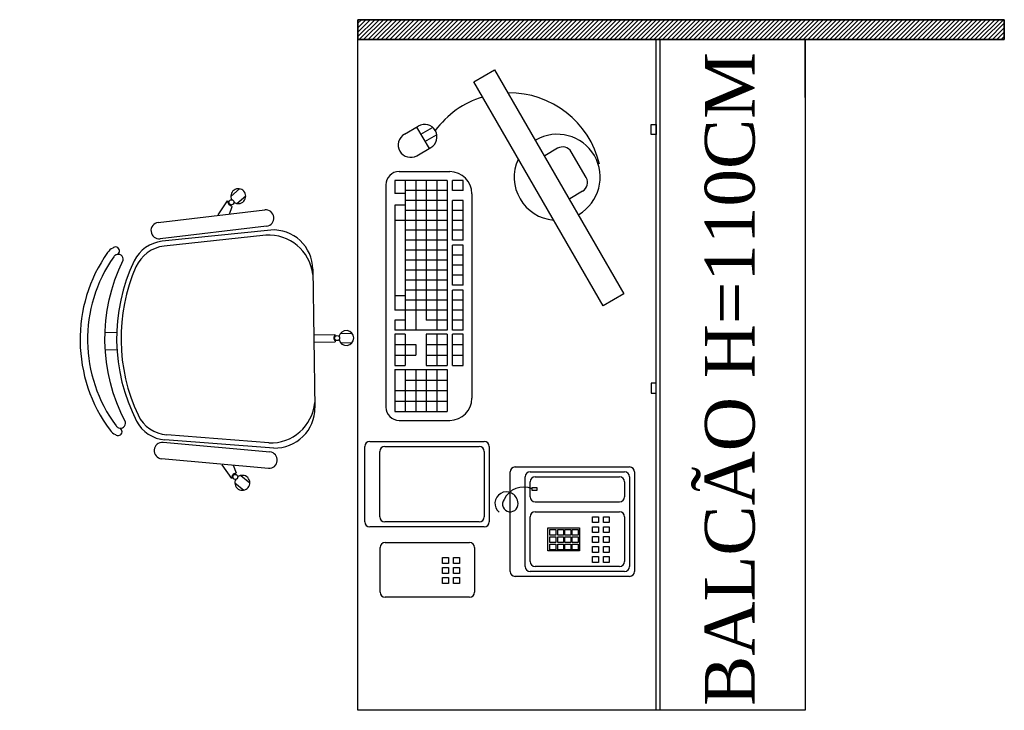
# Model space of a CAD drawing. Header units: millimetres. Extents: x 0 to 1189, y 0 to 841.
# Tile 40 of 58: x 555 to 595, y 569 to 597. Entities that reach past the tile are written whole.
import ezdxf

# ---------------------------------------------------------------- set-up
doc = ezdxf.new("R2010")
doc.units = ezdxf.units.MM
doc.header["$LTSCALE"] = 8
for name, color, linetype in [('- LAYOUT', 8, 'Continuous'), ('ARQ_LAY_MOB', 8, 'Continuous'), ('ARQ_TXT_GER', 8, 'Continuous')]:
    doc.layers.add(name, color=color, linetype=linetype)
doc.styles.add('DUTCH', font='dutch.ttf', dxfattribs={"height": 0.16})

# ---------------------------------------------------------------- blocks, each defined once
blk = doc.blocks.new('A$C4880017A')
at = {"layer": 'ARQ_LAY_MOB', "linetype": 'ByBlock'}
for p, q in [((49.93, 33.33), (34.12, 46.46)), ((51.38, 33.36), (34.53, 47.44)), ((46.22, 43.05), (49.52, 43.71)), ((49.51, 43.52), (49.52, 43.71)), ((50.64, 43.82), (52.96, 43.61)), ((15.02, 41.19), (13.36, 42.86)), ((47.91, 41.51), (49.39, 42.21)), ((49.39, 42.21), (49.41, 42.4)), ((50.47, 41.94), (52.8, 41.73)), ((12.54, 38.72), (10.88, 40.38)), ((51.64, 21.8), (31.94, 2.1)), ((20.38, 2.36), (6.3, 19.21)), ((20.38, 2.36), (6.3, 19.21)), ((20.41, 3.81), (7.28, 19.62)), ((20.41, 3.81), (7.28, 19.62)), ((42.32, 12.48), (45.32, 9.47)), ((41.26, 11.42), (44.26, 8.41)), ((44.4, 8.55), (44.26, 8.41)), ((45.32, 9.47), (45.19, 9.34)), ((46.23, 8.82), (47.88, 7.17)), ((10.68, 7.52), (10.03, 4.22)), ((44.9, 7.49), (46.55, 5.84)), ((10.22, 4.23), (10.03, 4.22)), ((11.53, 4.35), (11.34, 4.33)), ((12.23, 5.83), (11.53, 4.35)), ((9.92, 3.1), (10.12, 0.78)), ((11.8, 3.26), (12, 0.94))]:
    blk.add_line(p, q, dxfattribs=at)
blk.add_lwpolyline([(3.3, 27.37, -0.237888), (26.36, 50.44, 0.605717), (26.13, 52.19, 0.122717), (25.52, 52.25, 0.323529), (1.48, 28.21, 0.122717), (1.54, 27.61, 0.605717)], format="xyb", close=True, dxfattribs=at)
for points in [[(36.68, 50.63), (53.43, 37.03)], [(51.36, 34.49), (34.61, 48.09)], [(19.25, 2.37), (5.65, 19.12)], [(3.11, 17.06), (16.71, 0.31)]]:
    blk.add_lwpolyline(points, dxfattribs=at)
for centre in [(49.87, 42.92), (45.09, 8.65), (10.81, 3.87)]:
    blk.add_circle(centre, 0.5, dxfattribs=at)
for centre, radius, start, end in [((30.14, 23.6), 30.52, 99.1238, 170.8762), ((25.7, 51.02), 2.75, 70.1455, 98.4571), ((26.64, 52.82), 0.782, 254.8109, 90.3255), ((25.7, 51.02), 1.25, 70.1455, 98.1301), ((35.65, 49.36), 1.64, 50.9247, 230.9247), ((39.36, 14.38), 36.22, 108.6047, 161.3953), ((39.99, 13.75), 36.22, 110.7361, 159.2639), ((29.65, 41.07), 7, 50.2999, 110.7361), ((30.04, 42.07), 7, 50.1212, 108.6047), ((51.72, 42.78), 1.5, 187.5463, 163.3666), ((49.95, 42.92), 0.75, 126.8103, 223.1897), ((52.4, 35.76), 1.64, 230.9247, 50.9247), ((44.02, 26.71), 8.87, 320.5925, 48.2522), ((45.98, 27.46), 8, 315, 47.5692), ((2.72, 28.04), 2.75, 171.5429, 199.8545), ((0.92, 27.1), 0.782, 179.6745, 15.1891), ((11.67, 23.7), 7, 161.3953, 219.8788), ((12.67, 24.09), 7, 159.2639, 219.7001), ((4.38, 18.09), 1.64, 39.0753, 219.0753), ((45.15, 8.59), 0.75, 86.8103, 183.1897), ((46.39, 7.33), 1.5, 146.6334, 122.4537), ((10.82, 3.78), 0.75, 46.8103, 143.1897), ((10.96, 2.02), 1.5, 106.6334, 82.4537), ((17.98, 1.34), 1.64, 219.0753, 39.0753), ((26.28, 7.76), 8, 222.4308, 315), ((27.03, 9.71), 8.87, 221.7478, 309.4075)]:
    blk.add_arc(centre, radius, start, end, dxfattribs=at)

msp = doc.modelspace()

# ---------------------------------------------------------------- linework, layer by layer
at = {"layer": 'ARQ_LAY_MOB'}
for p, q in [((568.967, 596.421), (568.967, 597.221)), ((568.967, 597.221), (594.956, 597.221)), ((594.956, 597.221), (568.967, 597.221)), ((568.967, 597.221), (568.967, 596.421)), ((594.956, 597.221), (594.956, 596.421)), ((594.956, 596.421), (594.956, 597.221)), ((568.961, 569.446), (568.961, 596.421)), ((568.961, 596.421), (586.955, 596.421)), ((594.956, 596.421), (568.967, 596.421)), ((568.967, 596.421), (594.956, 596.421)), ((580.955, 569.446), (580.955, 596.421)), ((581.115, 569.446), (581.115, 596.421)), ((581.115, 569.446), (581.116, 596.421)), ((586.955, 596.421), (586.954, 569.446)), ((586.955, 594.089, 0), (586.955, 596.421, 0)), ((580.756, 592.604), (580.756, 593.004)), ((580.756, 593.004), (580.956, 593.004)), ((580.956, 593.004), (580.956, 592.604)), ((570.835, 592.618, 0), (571.397, 592.943, 0)), ((570.835, 592.618, 0), (571.397, 592.943, 0)), ((571.33, 592.904, 0), (571.83, 592.038, 0)), ((571.33, 592.904, 0), (571.83, 592.038, 0)), ((571.497, 592.616, 0), (571.963, 592.885, 0)), ((571.497, 592.616, 0), (571.963, 592.885, 0)), ((571.663, 592.327, 0), (572.13, 592.596, 0)), ((571.663, 592.327, 0), (572.13, 592.596, 0)), ((580.956, 592.604), (580.756, 592.604)), ((571.335, 591.752, 0), (571.897, 592.077, 0)), ((576.996, 592.05, 0), (576.478, 591.748, 0)), ((578.147, 590.868, 0), (577.543, 591.905, 0)), ((570.626, 591.112), (572.66, 591.112, 0)), ((572.56, 590.756, 0), (570.448, 590.756, 0)), ((570.448, 590.756, 0), (570.448, 590.237, 0)), ((570.871, 590.756, 0), (570.871, 584.737, 0)), ((571.293, 590.756), (571.293, 584.737, 0)), ((571.715, 590.756), (571.715, 585.138, 0)), ((572.138, 590.756), (572.138, 584.737, 0)), ((572.56, 590.756, 0), (572.56, 584.737, 0)), ((572.771, 590.355, 0), (572.771, 590.756, 0)), ((573.194, 590.756, 0), (572.771, 590.756, 0)), ((573.194, 590.355, 0), (573.194, 590.756, 0)), ((570.092, 590.578, 0), (570.092, 581.641, 0)), ((570.871, 590.237, 0), (570.448, 590.237, 0)), ((572.56, 590.355, 0), (570.871, 590.355, 0)), ((573.194, 590.355, 0), (572.771, 590.355, 0)), ((573.549, 590.222, 0), (573.549, 581.997, 0)), ((578.002, 590.321, 0), (577.484, 590.019, 0)), ((572.56, 589.953, 0), (570.888, 589.953, 0)), ((572.771, 588.348), (572.771, 589.953, 0)), ((573.194, 589.953, 0), (572.771, 589.953, 0)), ((573.194, 588.348, 0), (573.194, 589.953, 0)), ((570.448, 589.764, 0), (570.448, 586.11, 0)), ((570.871, 589.764, 0), (570.448, 589.764, 0)), ((572.56, 589.552), (570.871, 589.552, 0)), ((573.194, 589.552, 0), (572.771, 589.552, 0)), ((572.56, 589.151), (570.448, 589.151, 0)), ((573.194, 589.151, 0), (572.771, 589.151)), ((572.56, 588.75), (570.871, 588.75, 0)), ((573.194, 588.75, 0), (572.771, 588.75)), ((572.56, 588.348), (570.871, 588.348, 0)), ((573.194, 588.348, 0), (572.771, 588.348)), ((572.56, 587.947), (570.871, 587.947, 0)), ((573.194, 588.155), (572.771, 588.155)), ((572.771, 586.55), (572.771, 588.155)), ((573.194, 586.55), (573.194, 588.155)), ((572.56, 587.546), (570.871, 587.546, 0)), ((573.194, 587.754), (572.771, 587.754)), ((572.56, 587.144), (570.871, 587.144, 0)), ((573.194, 587.353), (572.771, 587.353)), ((572.56, 586.743, 0), (570.871, 586.743, 0)), ((573.194, 586.951), (572.771, 586.951)), ((572.56, 586.342, 0), (570.871, 586.342, 0)), ((573.194, 586.55), (572.771, 586.55)), ((572.771, 584.737, 0), (572.771, 586.342, 0)), ((573.194, 586.342), (572.771, 586.342, 0)), ((573.194, 584.737, 0), (573.194, 586.342)), ((570.448, 586.11, 0), (570.448, 585.539, 0)), ((570.871, 586.11, 0), (570.448, 586.11, 0)), ((572.56, 585.941, 0), (570.871, 585.941, 0)), ((573.194, 585.941), (572.771, 585.941, 0)), ((572.56, 585.539, 0), (570.448, 585.539, 0)), ((573.194, 585.539), (572.771, 585.539, 0)), ((570.448, 585.138, 0), (570.448, 584.737, 0)), ((570.871, 585.138, 0), (570.448, 585.138, 0)), ((572.56, 585.138, 0), (571.715, 585.138, 0)), ((573.194, 585.138, 0), (572.771, 585.138, 0)), ((572.56, 584.737, 0), (570.448, 584.737, 0)), ((573.194, 584.737, 0), (572.771, 584.737, 0)), ((570.448, 584.578, 0), (570.448, 583.311, 0)), ((570.871, 584.578, 0), (570.448, 584.578, 0)), ((570.871, 584.578, 0), (570.871, 583.311, 0)), ((571.715, 584.578, 0), (571.715, 583.311, 0)), ((572.56, 584.578, 0), (571.715, 584.578, 0)), ((572.138, 584.578, 0), (572.138, 583.311, 0)), ((572.56, 584.578, 0), (572.56, 583.311, 0)), ((572.771, 583.311, 0), (572.771, 584.578, 0)), ((573.194, 584.578, 0), (572.771, 584.578, 0)), ((573.194, 583.311, 0), (573.194, 584.578, 0)), ((570.448, 584.156, 0), (571.293, 584.156, 0)), ((571.293, 584.156, 0), (571.293, 583.734, 0)), ((571.715, 584.156, 0), (572.56, 584.156, 0)), ((572.771, 584.156, 0), (573.194, 584.156, 0)), ((570.448, 583.734, 0), (571.293, 583.734, 0)), ((571.715, 583.734, 0), (572.56, 583.734, 0)), ((572.771, 583.734, 0), (573.194, 583.734, 0)), ((570.448, 583.311, 0), (570.871, 583.311, 0)), ((570.448, 583.153, 0), (572.56, 583.153, 0)), ((570.448, 583.153, 0), (570.448, 581.463, 0)), ((570.871, 583.153, 0), (570.871, 581.463, 0)), ((571.293, 583.153, 0), (571.293, 581.463, 0)), ((571.715, 583.311, 0), (572.56, 583.311, 0)), ((571.715, 583.153, 0), (571.715, 581.463, 0)), ((572.138, 583.153, 0), (572.138, 581.463, 0)), ((572.56, 583.153, 0), (572.56, 581.463, 0)), ((572.771, 583.311, 0), (573.194, 583.311, 0)), ((570.871, 582.73, 0), (572.56, 582.73, 0)), ((570.448, 582.308, 0), (572.56, 582.308, 0)), ((580.955, 582.604), (580.755, 582.604)), ((580.755, 582.604), (580.755, 582.204)), ((580.955, 582.204), (580.955, 582.604)), ((580.755, 582.204), (580.955, 582.204)), ((570.448, 581.886, 0), (572.56, 581.886, 0)), ((570.448, 581.463, 0), (572.56, 581.463, 0)), ((570.626, 581.108, 0), (572.66, 581.108, 0)), ((569.245, 577.022, 0), (569.245, 580.058, 0)), ((569.445, 580.258, 0), (574.045, 580.258, 0)), ((570.045, 580.058, 0), (573.845, 580.058, 0)), ((574.245, 580.058, 0), (574.245, 577.022, 0)), ((569.845, 577.222, 0), (569.845, 579.858, 0)), ((574.045, 579.858, 0), (574.045, 577.222, 0)), ((575.29, 579.233, 0), (579.89, 579.233, 0)), ((575.09, 575.033, 0), (575.09, 579.033, 0)), ((575.69, 575.233, 0), (575.69, 578.833, 0)), ((575.89, 579.033, 0), (579.69, 579.033, 0)), ((576.09, 578.833, 0), (579.49, 578.833, 0)), ((579.89, 578.833, 0), (579.89, 575.233, 0)), ((580.09, 579.033, 0), (580.09, 575.033, 0)), ((575.89, 578.033, 0), (575.89, 578.633, 0)), ((575.978, 578.404, 0), (576.168, 578.404, 0)), ((575.978, 578.285, 0), (575.978, 578.404, 0)), ((576.168, 578.404, 0), (576.168, 578.285, 0)), ((579.69, 578.633, 0), (579.69, 578.033, 0)), ((576.168, 578.285, 0), (575.978, 578.285, 0)), ((576.09, 577.833, 0), (579.49, 577.833, 0)), ((575.89, 575.433, 0), (575.89, 577.233, 0)), ((576.09, 577.433, 0), (579.49, 577.433, 0)), ((578.405, 576.993, 0), (578.405, 577.23, 0)), ((578.405, 577.23, 0), (578.643, 577.23, 0)), ((578.643, 577.23, 0), (578.643, 576.993, 0)), ((578.839, 576.993, 0), (578.839, 577.23, 0)), ((578.839, 577.23, 0), (579.076, 577.23, 0)), ((579.076, 577.23, 0), (579.076, 576.993, 0)), ((579.69, 577.233, 0), (579.69, 575.433, 0)), ((574.045, 576.822, 0), (569.445, 576.822, 0)), ((573.845, 577.022, 0), (570.045, 577.022, 0)), ((576.599, 575.86, 0), (576.599, 576.787, 0)), ((576.599, 576.787, 0), (577.882, 576.787, 0)), ((577.882, 576.787, 0), (577.882, 575.86, 0)), ((578.643, 576.993, 0), (578.405, 576.993, 0)), ((578.405, 576.593, 0), (578.405, 576.83, 0)), ((578.405, 576.83, 0), (578.643, 576.83, 0)), ((578.643, 576.83, 0), (578.643, 576.593, 0)), ((579.076, 576.993, 0), (578.839, 576.993, 0)), ((578.839, 576.593, 0), (578.839, 576.83, 0)), ((578.839, 576.83, 0), (579.076, 576.83, 0)), ((579.076, 576.83, 0), (579.076, 576.593, 0)), ((576.69, 576.484, 0), (576.69, 576.722, 0)), ((576.69, 576.722, 0), (576.928, 576.722, 0)), ((576.928, 576.484, 0), (576.69, 576.484, 0)), ((576.69, 576.191, 0), (576.69, 576.428, 0)), ((576.69, 576.428, 0), (576.928, 576.428, 0)), ((576.928, 576.722, 0), (576.928, 576.484, 0)), ((576.928, 576.428, 0), (576.928, 576.191, 0)), ((576.999, 576.484, 0), (576.999, 576.722, 0)), ((576.999, 576.722, 0), (577.237, 576.722, 0)), ((577.237, 576.484, 0), (576.999, 576.484, 0)), ((576.999, 576.191, 0), (576.999, 576.428, 0)), ((576.999, 576.428, 0), (577.237, 576.428, 0)), ((577.237, 576.722, 0), (577.237, 576.484, 0)), ((577.237, 576.428, 0), (577.237, 576.191, 0)), ((577.293, 576.484, 0), (577.293, 576.722, 0)), ((577.293, 576.722, 0), (577.53, 576.722, 0)), ((577.53, 576.484, 0), (577.293, 576.484, 0)), ((577.293, 576.191, 0), (577.293, 576.428, 0)), ((577.293, 576.428, 0), (577.53, 576.428, 0)), ((577.53, 576.722, 0), (577.53, 576.484, 0)), ((577.53, 576.428, 0), (577.53, 576.191, 0)), ((577.586, 576.484, 0), (577.586, 576.722, 0)), ((577.586, 576.722, 0), (577.824, 576.722, 0)), ((577.824, 576.484, 0), (577.586, 576.484, 0)), ((577.586, 576.191, 0), (577.586, 576.428, 0)), ((577.586, 576.428, 0), (577.824, 576.428, 0)), ((577.824, 576.722, 0), (577.824, 576.484, 0)), ((577.824, 576.428, 0), (577.824, 576.191, 0)), ((578.643, 576.593, 0), (578.405, 576.593, 0)), ((578.405, 576.193, 0), (578.405, 576.43, 0)), ((578.405, 576.43, 0), (578.643, 576.43, 0)), ((578.643, 576.43, 0), (578.643, 576.193, 0)), ((579.076, 576.593, 0), (578.839, 576.593, 0)), ((578.839, 576.193, 0), (578.839, 576.43, 0)), ((578.839, 576.43, 0), (579.076, 576.43, 0)), ((579.076, 576.43, 0), (579.076, 576.193, 0)), ((569.859, 574.193, 0), (569.859, 575.993, 0)), ((570.059, 576.193, 0), (573.459, 576.193, 0)), ((573.659, 575.993, 0), (573.659, 574.193, 0)), ((576.928, 576.191, 0), (576.69, 576.191, 0)), ((576.69, 575.897, 0), (576.69, 576.134, 0)), ((576.69, 576.134, 0), (576.928, 576.134, 0)), ((576.928, 576.134, 0), (576.928, 575.897, 0)), ((577.237, 576.191, 0), (576.999, 576.191, 0)), ((576.999, 575.897, 0), (576.999, 576.134, 0)), ((576.999, 576.134, 0), (577.237, 576.134, 0)), ((577.237, 576.134, 0), (577.237, 575.897, 0)), ((577.53, 576.191, 0), (577.293, 576.191, 0)), ((577.293, 575.897, 0), (577.293, 576.134, 0)), ((577.293, 576.134, 0), (577.53, 576.134, 0)), ((577.53, 576.134, 0), (577.53, 575.897, 0)), ((577.824, 576.191, 0), (577.586, 576.191, 0)), ((577.586, 575.897, 0), (577.586, 576.134, 0)), ((577.586, 576.134, 0), (577.824, 576.134, 0)), ((577.824, 576.134, 0), (577.824, 575.897, 0)), ((578.643, 576.193, 0), (578.405, 576.193, 0)), ((578.405, 575.793, 0), (578.405, 576.03, 0)), ((578.405, 576.03, 0), (578.643, 576.03, 0)), ((578.643, 576.03, 0), (578.643, 575.793, 0)), ((579.076, 576.193, 0), (578.839, 576.193, 0)), ((578.839, 575.793, 0), (578.839, 576.03, 0)), ((578.839, 576.03, 0), (579.076, 576.03, 0)), ((579.076, 576.03, 0), (579.076, 575.793, 0)), ((572.374, 575.352, 0), (572.374, 575.59, 0)), ((572.374, 575.59, 0), (572.612, 575.59, 0)), ((572.612, 575.59, 0), (572.612, 575.352, 0)), ((572.808, 575.352, 0), (572.808, 575.59, 0)), ((572.808, 575.59, 0), (573.046, 575.59, 0)), ((573.046, 575.59, 0), (573.046, 575.352, 0)), ((577.882, 575.86, 0), (576.599, 575.86, 0)), ((576.928, 575.897, 0), (576.69, 575.897, 0)), ((577.237, 575.897, 0), (576.999, 575.897, 0)), ((577.53, 575.897, 0), (577.293, 575.897, 0)), ((577.824, 575.897, 0), (577.586, 575.897, 0)), ((578.643, 575.793, 0), (578.405, 575.793, 0)), ((578.405, 575.393, 0), (578.405, 575.63, 0)), ((578.405, 575.63, 0), (578.643, 575.63, 0)), ((578.643, 575.63, 0), (578.643, 575.393, 0)), ((579.076, 575.793, 0), (578.839, 575.793, 0)), ((578.839, 575.393, 0), (578.839, 575.63, 0)), ((578.839, 575.63, 0), (579.076, 575.63, 0)), ((579.076, 575.63, 0), (579.076, 575.393, 0)), ((572.612, 575.352, 0), (572.374, 575.352, 0)), ((572.374, 574.952, 0), (572.374, 575.19, 0)), ((572.374, 575.19, 0), (572.612, 575.19, 0)), ((572.612, 575.19, 0), (572.612, 574.952, 0)), ((573.046, 575.352, 0), (572.808, 575.352, 0)), ((572.808, 574.952, 0), (572.808, 575.19, 0)), ((572.808, 575.19, 0), (573.046, 575.19, 0)), ((573.046, 575.19, 0), (573.046, 574.952, 0)), ((579.49, 575.233, 0), (576.09, 575.233, 0)), ((578.643, 575.393, 0), (578.405, 575.393, 0)), ((579.076, 575.393, 0), (578.839, 575.393, 0)), ((572.612, 574.952, 0), (572.374, 574.952, 0)), ((572.374, 574.552, 0), (572.374, 574.79, 0)), ((572.374, 574.79, 0), (572.612, 574.79, 0)), ((572.612, 574.79, 0), (572.612, 574.552, 0)), ((573.046, 574.952, 0), (572.808, 574.952, 0)), ((572.808, 574.552, 0), (572.808, 574.79, 0)), ((572.808, 574.79, 0), (573.046, 574.79, 0)), ((573.046, 574.79, 0), (573.046, 574.552, 0)), ((579.89, 574.833, 0), (575.29, 574.833, 0)), ((579.69, 575.033, 0), (575.89, 575.033, 0)), ((572.612, 574.552, 0), (572.374, 574.552, 0)), ((573.046, 574.552, 0), (572.808, 574.552, 0)), ((573.459, 573.993, 0), (570.059, 573.993, 0)), ((586.954, 569.446), (568.961, 569.446))]:
    msp.add_line(p, q, dxfattribs=at)
at = {"layer": 'ARQ_LAY_MOB', "linetype": 'Continuous'}
for p, q in [((568.967, 597.075, 0), (569.114, 597.221, 0)), ((568.967, 596.898, 0), (569.291, 597.221, 0)), ((568.967, 596.721, 0), (569.467, 597.221, 0)), ((568.967, 596.544, 0), (569.644, 597.221, 0)), ((568.967, 597.075, 0), (569.114, 597.221, 0)), ((568.967, 596.898, 0), (569.291, 597.221, 0)), ((568.967, 596.721, 0), (569.467, 597.221, 0)), ((568.967, 596.544, 0), (569.644, 597.221, 0)), ((569.021, 596.421, 0), (569.821, 597.221, 0)), ((569.021, 596.421, 0), (569.821, 597.221, 0)), ((569.198, 596.421, 0), (569.998, 597.221, 0)), ((569.198, 596.421, 0), (569.998, 597.221, 0)), ((569.374, 596.421, 0), (570.174, 597.221, 0)), ((569.374, 596.421, 0), (570.174, 597.221, 0)), ((569.551, 596.421, 0), (570.351, 597.221, 0)), ((569.551, 596.421, 0), (570.351, 597.221, 0)), ((569.728, 596.421, 0), (570.528, 597.221, 0)), ((569.728, 596.421, 0), (570.528, 597.221, 0)), ((569.905, 596.421, 0), (570.705, 597.221, 0)), ((569.905, 596.421, 0), (570.705, 597.221, 0)), ((570.082, 596.421, 0), (570.882, 597.221, 0)), ((570.082, 596.421, 0), (570.882, 597.221, 0)), ((570.258, 596.421, 0), (571.058, 597.221, 0)), ((570.258, 596.421, 0), (571.058, 597.221, 0)), ((570.435, 596.421, 0), (571.235, 597.221, 0)), ((570.435, 596.421, 0), (571.235, 597.221, 0)), ((570.612, 596.421, 0), (571.412, 597.221, 0)), ((570.612, 596.421, 0), (571.412, 597.221, 0)), ((570.789, 596.421, 0), (571.589, 597.221, 0)), ((570.789, 596.421, 0), (571.589, 597.221, 0)), ((570.965, 596.421, 0), (571.765, 597.221, 0)), ((570.965, 596.421, 0), (571.765, 597.221, 0)), ((571.142, 596.421, 0), (571.942, 597.221, 0)), ((571.142, 596.421, 0), (571.942, 597.221, 0)), ((571.319, 596.421, 0), (572.119, 597.221, 0)), ((571.319, 596.421, 0), (572.119, 597.221, 0)), ((571.496, 596.421, 0), (572.296, 597.221, 0)), ((571.496, 596.421, 0), (572.296, 597.221, 0)), ((571.673, 596.421, 0), (572.473, 597.221, 0)), ((571.673, 596.421, 0), (572.473, 597.221, 0)), ((571.849, 596.421, 0), (572.649, 597.221, 0)), ((571.849, 596.421, 0), (572.649, 597.221, 0)), ((572.026, 596.421, 0), (572.826, 597.221, 0)), ((572.026, 596.421, 0), (572.826, 597.221, 0)), ((572.203, 596.421, 0), (573.003, 597.221, 0)), ((572.203, 596.421, 0), (573.003, 597.221, 0)), ((572.38, 596.421, 0), (573.18, 597.221, 0)), ((572.38, 596.421, 0), (573.18, 597.221, 0)), ((572.556, 596.421, 0), (573.356, 597.221, 0)), ((572.556, 596.421, 0), (573.356, 597.221, 0)), ((572.733, 596.421, 0), (573.533, 597.221, 0)), ((572.733, 596.421, 0), (573.533, 597.221, 0)), ((572.91, 596.421, 0), (573.71, 597.221, 0)), ((572.91, 596.421, 0), (573.71, 597.221, 0)), ((573.087, 596.421, 0), (573.887, 597.221, 0)), ((573.087, 596.421, 0), (573.887, 597.221, 0)), ((573.264, 596.421, 0), (574.064, 597.221, 0)), ((573.264, 596.421, 0), (574.064, 597.221, 0)), ((573.44, 596.421, 0), (574.24, 597.221, 0)), ((573.44, 596.421, 0), (574.24, 597.221, 0)), ((573.617, 596.421, 0), (574.417, 597.221, 0)), ((573.617, 596.421, 0), (574.417, 597.221, 0)), ((573.794, 596.421, 0), (574.594, 597.221, 0)), ((573.794, 596.421, 0), (574.594, 597.221, 0)), ((573.971, 596.421, 0), (574.771, 597.221, 0)), ((573.971, 596.421, 0), (574.771, 597.221, 0)), ((574.147, 596.421, 0), (574.947, 597.221, 0)), ((574.147, 596.421, 0), (574.947, 597.221, 0)), ((574.324, 596.421, 0), (575.124, 597.221, 0)), ((574.324, 596.421, 0), (575.124, 597.221, 0)), ((574.501, 596.421, 0), (575.301, 597.221, 0)), ((574.501, 596.421, 0), (575.301, 597.221, 0)), ((574.678, 596.421, 0), (575.478, 597.221, 0)), ((574.678, 596.421, 0), (575.478, 597.221, 0)), ((574.855, 596.421, 0), (575.655, 597.221, 0)), ((574.855, 596.421, 0), (575.655, 597.221, 0)), ((575.031, 596.421, 0), (575.831, 597.221, 0)), ((575.031, 596.421, 0), (575.831, 597.221, 0)), ((575.208, 596.421, 0), (576.008, 597.221, 0)), ((575.208, 596.421, 0), (576.008, 597.221, 0)), ((575.385, 596.421, 0), (576.185, 597.221, 0)), ((575.385, 596.421, 0), (576.185, 597.221, 0)), ((575.562, 596.421, 0), (576.362, 597.221, 0)), ((575.562, 596.421, 0), (576.362, 597.221, 0)), ((575.738, 596.421, 0), (576.538, 597.221, 0)), ((575.738, 596.421, 0), (576.538, 597.221, 0)), ((575.915, 596.421, 0), (576.715, 597.221, 0)), ((575.915, 596.421, 0), (576.715, 597.221, 0)), ((576.092, 596.421, 0), (576.892, 597.221, 0)), ((576.092, 596.421, 0), (576.892, 597.221, 0)), ((576.269, 596.421, 0), (577.069, 597.221, 0)), ((576.269, 596.421, 0), (577.069, 597.221, 0)), ((576.446, 596.421, 0), (577.246, 597.221, 0)), ((576.446, 596.421, 0), (577.246, 597.221, 0)), ((576.622, 596.421, 0), (577.422, 597.221, 0)), ((576.622, 596.421, 0), (577.422, 597.221, 0)), ((576.799, 596.421, 0), (577.599, 597.221, 0)), ((576.799, 596.421, 0), (577.599, 597.221, 0)), ((576.976, 596.421, 0), (577.776, 597.221, 0)), ((576.976, 596.421, 0), (577.776, 597.221, 0)), ((577.153, 596.421, 0), (577.953, 597.221, 0)), ((577.153, 596.421, 0), (577.953, 597.221, 0)), ((577.329, 596.421, 0), (578.129, 597.221, 0)), ((577.329, 596.421, 0), (578.129, 597.221, 0)), ((577.506, 596.421, 0), (578.306, 597.221, 0)), ((577.506, 596.421, 0), (578.306, 597.221, 0)), ((577.683, 596.421, 0), (578.483, 597.221, 0)), ((577.683, 596.421, 0), (578.483, 597.221, 0)), ((577.86, 596.421, 0), (578.66, 597.221, 0)), ((577.86, 596.421, 0), (578.66, 597.221, 0)), ((578.037, 596.421, 0), (578.837, 597.221, 0)), ((578.037, 596.421, 0), (578.837, 597.221, 0)), ((578.213, 596.421, 0), (579.013, 597.221, 0)), ((578.213, 596.421, 0), (579.013, 597.221, 0)), ((578.39, 596.421, 0), (579.19, 597.221, 0)), ((578.39, 596.421, 0), (579.19, 597.221, 0)), ((578.567, 596.421, 0), (579.367, 597.221, 0)), ((578.567, 596.421, 0), (579.367, 597.221, 0)), ((578.744, 596.421, 0), (579.544, 597.221, 0)), ((578.744, 596.421, 0), (579.544, 597.221, 0)), ((578.92, 596.421, 0), (579.72, 597.221, 0)), ((578.92, 596.421, 0), (579.72, 597.221, 0)), ((579.097, 596.421, 0), (579.897, 597.221, 0)), ((579.097, 596.421, 0), (579.897, 597.221, 0)), ((579.274, 596.421, 0), (580.074, 597.221, 0)), ((579.274, 596.421, 0), (580.074, 597.221, 0)), ((579.451, 596.421, 0), (580.251, 597.221, 0)), ((579.451, 596.421, 0), (580.251, 597.221, 0)), ((579.627, 596.421, 0), (580.427, 597.221, 0)), ((579.627, 596.421, 0), (580.427, 597.221, 0)), ((579.804, 596.421, 0), (580.604, 597.221, 0)), ((579.804, 596.421, 0), (580.604, 597.221, 0)), ((579.981, 596.421, 0), (580.781, 597.221, 0)), ((579.981, 596.421, 0), (580.781, 597.221, 0)), ((580.158, 596.421, 0), (580.958, 597.221, 0)), ((580.158, 596.421, 0), (580.958, 597.221, 0)), ((580.335, 596.421, 0), (581.135, 597.221, 0)), ((580.335, 596.421, 0), (581.135, 597.221, 0)), ((580.511, 596.421, 0), (581.311, 597.221, 0)), ((580.511, 596.421, 0), (581.311, 597.221, 0)), ((580.688, 596.421, 0), (581.488, 597.221, 0)), ((580.688, 596.421, 0), (581.488, 597.221, 0)), ((580.865, 596.421, 0), (581.665, 597.221, 0)), ((580.865, 596.421, 0), (581.665, 597.221, 0)), ((581.042, 596.421, 0), (581.842, 597.221, 0)), ((581.042, 596.421, 0), (581.842, 597.221, 0)), ((581.218, 596.421, 0), (582.018, 597.221, 0)), ((581.218, 596.421, 0), (582.018, 597.221, 0)), ((581.395, 596.421, 0), (582.195, 597.221, 0)), ((581.395, 596.421, 0), (582.195, 597.221, 0)), ((581.572, 596.421, 0), (582.372, 597.221, 0)), ((581.572, 596.421, 0), (582.372, 597.221, 0)), ((581.749, 596.421, 0), (582.549, 597.221, 0)), ((581.749, 596.421, 0), (582.549, 597.221, 0)), ((581.926, 596.421, 0), (582.726, 597.221, 0)), ((581.926, 596.421, 0), (582.726, 597.221, 0)), ((582.102, 596.421, 0), (582.902, 597.221, 0)), ((582.102, 596.421, 0), (582.902, 597.221, 0)), ((582.279, 596.421, 0), (583.079, 597.221, 0)), ((582.279, 596.421, 0), (583.079, 597.221, 0)), ((582.456, 596.421, 0), (583.256, 597.221, 0)), ((582.456, 596.421, 0), (583.256, 597.221, 0)), ((582.633, 596.421, 0), (583.433, 597.221, 0)), ((582.633, 596.421, 0), (583.433, 597.221, 0)), ((582.809, 596.421, 0), (583.609, 597.221, 0)), ((582.809, 596.421, 0), (583.609, 597.221, 0)), ((582.986, 596.421, 0), (583.786, 597.221, 0)), ((582.986, 596.421, 0), (583.786, 597.221, 0)), ((583.163, 596.421, 0), (583.963, 597.221, 0)), ((583.163, 596.421, 0), (583.963, 597.221, 0)), ((583.34, 596.421, 0), (584.14, 597.221, 0)), ((583.34, 596.421, 0), (584.14, 597.221, 0)), ((583.517, 596.421, 0), (584.317, 597.221, 0)), ((583.517, 596.421, 0), (584.317, 597.221, 0)), ((583.693, 596.421, 0), (584.493, 597.221, 0)), ((583.693, 596.421, 0), (584.493, 597.221, 0)), ((583.87, 596.421, 0), (584.67, 597.221, 0)), ((583.87, 596.421, 0), (584.67, 597.221, 0)), ((584.047, 596.421, 0), (584.847, 597.221, 0)), ((584.047, 596.421, 0), (584.847, 597.221, 0)), ((584.224, 596.421, 0), (585.024, 597.221, 0)), ((584.224, 596.421, 0), (585.024, 597.221, 0)), ((584.4, 596.421, 0), (585.2, 597.221, 0)), ((584.4, 596.421, 0), (585.2, 597.221, 0)), ((584.577, 596.421, 0), (585.377, 597.221, 0)), ((584.577, 596.421, 0), (585.377, 597.221, 0)), ((584.754, 596.421, 0), (585.554, 597.221, 0)), ((584.754, 596.421, 0), (585.554, 597.221, 0)), ((584.931, 596.421, 0), (585.731, 597.221, 0)), ((584.931, 596.421, 0), (585.731, 597.221, 0)), ((585.108, 596.421, 0), (585.908, 597.221, 0)), ((585.108, 596.421, 0), (585.908, 597.221, 0)), ((585.284, 596.421, 0), (586.084, 597.221, 0)), ((585.284, 596.421, 0), (586.084, 597.221, 0)), ((585.461, 596.421, 0), (586.261, 597.221, 0)), ((585.461, 596.421, 0), (586.261, 597.221, 0)), ((585.638, 596.421, 0), (586.438, 597.221, 0)), ((585.638, 596.421, 0), (586.438, 597.221, 0)), ((585.815, 596.421, 0), (586.615, 597.221, 0)), ((585.815, 596.421, 0), (586.615, 597.221, 0)), ((585.991, 596.421, 0), (586.791, 597.221, 0)), ((585.991, 596.421, 0), (586.791, 597.221, 0)), ((586.168, 596.421, 0), (586.968, 597.221, 0)), ((586.168, 596.421, 0), (586.968, 597.221, 0)), ((586.345, 596.421, 0), (587.145, 597.221, 0)), ((586.345, 596.421, 0), (587.145, 597.221, 0)), ((586.522, 596.421, 0), (587.322, 597.221, 0)), ((586.522, 596.421, 0), (587.322, 597.221, 0)), ((586.699, 596.421, 0), (587.499, 597.221, 0)), ((586.699, 596.421, 0), (587.499, 597.221, 0)), ((586.875, 596.421, 0), (587.675, 597.221, 0)), ((586.875, 596.421, 0), (587.675, 597.221, 0)), ((587.052, 596.421, 0), (587.852, 597.221, 0)), ((587.052, 596.421, 0), (587.852, 597.221, 0)), ((587.229, 596.421, 0), (588.029, 597.221, 0)), ((587.229, 596.421, 0), (588.029, 597.221, 0)), ((587.406, 596.421, 0), (588.206, 597.221, 0)), ((587.406, 596.421, 0), (588.206, 597.221, 0)), ((587.582, 596.421, 0), (588.382, 597.221, 0)), ((587.582, 596.421, 0), (588.382, 597.221, 0)), ((587.759, 596.421, 0), (588.559, 597.221, 0)), ((587.759, 596.421, 0), (588.559, 597.221, 0)), ((587.936, 596.421, 0), (588.736, 597.221, 0)), ((587.936, 596.421, 0), (588.736, 597.221, 0)), ((588.113, 596.421, 0), (588.913, 597.221, 0)), ((588.113, 596.421, 0), (588.913, 597.221, 0)), ((588.29, 596.421, 0), (589.09, 597.221, 0)), ((588.29, 596.421, 0), (589.09, 597.221, 0)), ((588.466, 596.421, 0), (589.266, 597.221, 0)), ((588.466, 596.421, 0), (589.266, 597.221, 0)), ((588.643, 596.421, 0), (589.443, 597.221, 0)), ((588.643, 596.421, 0), (589.443, 597.221, 0)), ((588.82, 596.421, 0), (589.62, 597.221, 0)), ((588.82, 596.421, 0), (589.62, 597.221, 0)), ((588.997, 596.421, 0), (589.797, 597.221, 0)), ((588.997, 596.421, 0), (589.797, 597.221, 0)), ((589.173, 596.421, 0), (589.973, 597.221, 0)), ((589.173, 596.421, 0), (589.973, 597.221, 0)), ((589.35, 596.421, 0), (590.15, 597.221, 0)), ((589.35, 596.421, 0), (590.15, 597.221, 0)), ((589.527, 596.421, 0), (590.327, 597.221, 0)), ((589.527, 596.421, 0), (590.327, 597.221, 0)), ((589.704, 596.421, 0), (590.504, 597.221, 0)), ((589.704, 596.421, 0), (590.504, 597.221, 0)), ((589.881, 596.421, 0), (590.681, 597.221, 0)), ((589.881, 596.421, 0), (590.681, 597.221, 0)), ((590.057, 596.421, 0), (590.857, 597.221, 0)), ((590.057, 596.421, 0), (590.857, 597.221, 0)), ((590.234, 596.421, 0), (591.034, 597.221, 0)), ((590.234, 596.421, 0), (591.034, 597.221, 0)), ((590.411, 596.421, 0), (591.211, 597.221, 0)), ((590.411, 596.421, 0), (591.211, 597.221, 0)), ((590.588, 596.421, 0), (591.388, 597.221, 0)), ((590.588, 596.421, 0), (591.388, 597.221, 0)), ((590.764, 596.421, 0), (591.564, 597.221, 0)), ((590.764, 596.421, 0), (591.564, 597.221, 0)), ((590.941, 596.421, 0), (591.741, 597.221, 0)), ((590.941, 596.421, 0), (591.741, 597.221, 0)), ((591.118, 596.421, 0), (591.918, 597.221, 0)), ((591.118, 596.421, 0), (591.918, 597.221, 0)), ((591.295, 596.421, 0), (592.095, 597.221, 0)), ((591.295, 596.421, 0), (592.095, 597.221, 0)), ((591.472, 596.421, 0), (592.272, 597.221, 0)), ((591.472, 596.421, 0), (592.272, 597.221, 0)), ((591.648, 596.421, 0), (592.448, 597.221, 0)), ((591.648, 596.421, 0), (592.448, 597.221, 0)), ((591.825, 596.421, 0), (592.625, 597.221, 0)), ((591.825, 596.421, 0), (592.625, 597.221, 0)), ((592.002, 596.421, 0), (592.802, 597.221, 0)), ((592.002, 596.421, 0), (592.802, 597.221, 0)), ((592.179, 596.421, 0), (592.979, 597.221, 0)), ((592.179, 596.421, 0), (592.979, 597.221, 0)), ((592.355, 596.421, 0), (593.155, 597.221, 0)), ((592.355, 596.421, 0), (593.155, 597.221, 0)), ((592.532, 596.421, 0), (593.332, 597.221, 0)), ((592.532, 596.421, 0), (593.332, 597.221, 0)), ((592.709, 596.421, 0), (593.509, 597.221, 0)), ((592.709, 596.421, 0), (593.509, 597.221, 0)), ((592.886, 596.421, 0), (593.686, 597.221, 0)), ((592.886, 596.421, 0), (593.686, 597.221, 0)), ((593.063, 596.421, 0), (593.863, 597.221, 0)), ((593.063, 596.421, 0), (593.863, 597.221, 0)), ((593.239, 596.421, 0), (594.039, 597.221, 0)), ((593.239, 596.421, 0), (594.039, 597.221, 0)), ((593.416, 596.421, 0), (594.216, 597.221, 0)), ((593.416, 596.421, 0), (594.216, 597.221, 0)), ((593.593, 596.421, 0), (594.393, 597.221, 0)), ((593.593, 596.421, 0), (594.393, 597.221, 0)), ((593.77, 596.421, 0), (594.57, 597.221, 0)), ((593.77, 596.421, 0), (594.57, 597.221, 0)), ((593.946, 596.421, 0), (594.746, 597.221, 0)), ((593.946, 596.421, 0), (594.746, 597.221, 0)), ((594.123, 596.421, 0), (594.923, 597.221, 0)), ((594.123, 596.421, 0), (594.923, 597.221, 0)), ((594.3, 596.421, 0), (594.956, 597.077, 0)), ((594.3, 596.421, 0), (594.956, 597.077, 0)), ((594.477, 596.421, 0), (594.956, 596.9, 0)), ((594.477, 596.421, 0), (594.956, 596.9, 0)), ((594.654, 596.421, 0), (594.956, 596.723, 0)), ((594.654, 596.421, 0), (594.956, 596.723, 0)), ((594.83, 596.421, 0), (594.956, 596.547, 0)), ((594.83, 596.421, 0), (594.956, 596.547, 0))]:
    msp.add_line(p, q, dxfattribs=at)
at = {"layer": 'ARQ_LAY_MOB'}
msp.add_lwpolyline([(578.829, 585.719), (573.63, 594.723), (574.466, 595.205), (579.664, 586.202)], close=True, dxfattribs=at)
msp.add_lwpolyline([(575.971, 578.349, 0.405771), (574.843, 577.924, 0.557714), (575.047, 577.435, 0.557828), (575.393, 577.836, 0.530899), (574.709, 578.172, 0.530978), (574.652, 577.412, 0.242623)], format="xyb", dxfattribs=at)
for centre, radius, start, end in [((575.067, 590.57, 0), 3.704, 13.0275, 90.9745), ((575.067, 590.57, 0), 3.704, 107.0121, 143.7472), ((571.647, 592.51, 0), 0.5, 30, 120), ((571.647, 592.51, 0), 0.5, 30, 120), ((571.085, 592.185, 0), 0.5, 120, 210), ((571.085, 592.185, 0), 0.5, 120, 210), ((571.647, 592.51, 0), 0.5, 300, 30), ((571.647, 592.51, 0), 0.5, 300, 30), ((576.981, 590.884, 0), 1.729, 300.1942, 120.1942), ((571.085, 592.185, 0), 0.5, 210, 300), ((577.197, 591.704, 0), 0.4, 30.1942, 120.1942), ((576.981, 590.884, 0), 1.729, 155.5389, 264.8495), ((570.626, 590.578, 0), 0.534, 90, 180), ((572.66, 590.222, 0), 0.889, 360, 90), ((577.801, 590.667, 0), 0.4, 300.1942, 30.1942), ((572.66, 581.997, 0), 0.889, 270, 360), ((570.626, 581.641, 0), 0.534, 180, 270), ((569.445, 580.058, 0), 0.2, 90, 180), ((570.045, 579.858, 0), 0.2, 90, 180), ((573.845, 579.858, 0), 0.2, 0, 90), ((574.045, 580.058, 0), 0.2, 0, 90), ((575.29, 579.033, 0), 0.2, 90, 180), ((579.89, 579.033, 0), 0.2, 0, 90), ((575.89, 578.833, 0), 0.2, 90, 180), ((576.09, 578.633, 0), 0.2, 90, 180), ((579.49, 578.633, 0), 0.2, 0, 90), ((579.69, 578.833, 0), 0.2, 0, 90), ((576.09, 578.033, 0), 0.2, 180, 270), ((579.49, 578.033, 0), 0.2, 270, 0), ((570.045, 577.222, 0), 0.2, 180, 270), ((573.845, 577.222, 0), 0.2, 270, 0), ((576.09, 577.233, 0), 0.2, 90, 180), ((579.49, 577.233, 0), 0.2, 0, 90), ((569.445, 577.022, 0), 0.2, 180, 270), ((574.045, 577.022, 0), 0.2, 270, 0), ((570.059, 575.993, 0), 0.2, 90, 180), ((573.459, 575.993, 0), 0.2, 0, 90), ((575.89, 575.233, 0), 0.2, 180, 270), ((576.09, 575.433, 0), 0.2, 180, 270), ((579.49, 575.433, 0), 0.2, 270, 0), ((579.69, 575.233, 0), 0.2, 270, 0), ((575.29, 575.033, 0), 0.2, 180, 270), ((579.89, 575.033, 0), 0.2, 270, 0), ((570.059, 574.193, 0), 0.2, 180, 270), ((573.459, 574.193, 0), 0.2, 270, 0)]:
    msp.add_arc(centre, radius, start, end, dxfattribs=at)

# ---------------------------------------------------------------- block references
at = {"layer": '- LAYOUT', "xscale": 0.1999999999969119, "yscale": 0.1999999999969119, "zscale": 0.1999999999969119, "rotation": 45.82112402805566}
msp.add_blockref('A$C4880017A', (563.087, 576.743), dxfattribs=at)

# ---------------------------------------------------------------- texts
at = {"layer": 'ARQ_TXT_GER', "style": 'DUTCH'}
msp.add_text('BALCÃO H=110CM ', height=2, rotation=90, dxfattribs=at).set_placement((584.916, 569.626, 0))

doc.saveas('drawing.dxf')
